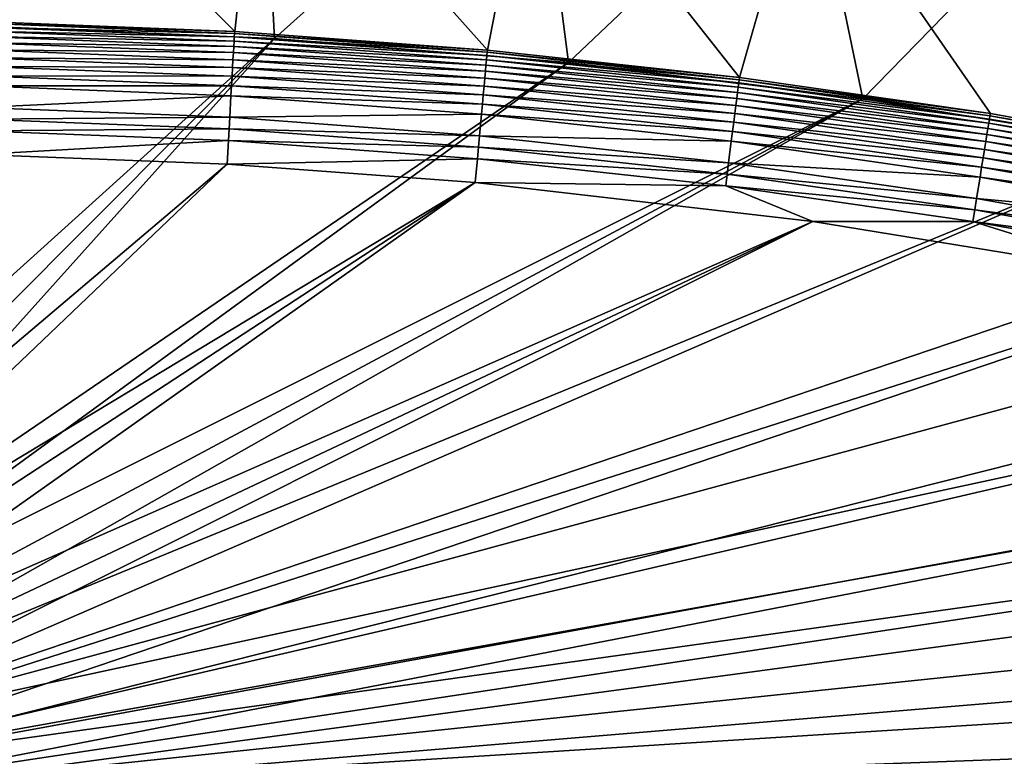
# Model space of a CAD drawing. Header units: metres. Extents: x -1501 to 0, y -1015 to 0.
# Tile 44 of 110: x -1117 to -897, y -260 to -95. Entities that reach past the tile are written whole.
import ezdxf

# ---------------------------------------------------------------- set-up
doc = ezdxf.new("R2010")
doc.units = ezdxf.units.M

msp = doc.modelspace()

# ---------------------------------------------------------------- linework, layer by layer
at = {"layer": 'None'}
for points in [[(-1124.226685, -40.271332, -3), (-1062.936401, -42.705982, -3), (-1125.44397, -96.89621, -406)], [(-1062.936401, -42.705982, -3), (-1060.012207, -99.620453, -406), (-1125.44397, -96.89621, -406)], [(-1125.421997, -95.874863, -377.175201), (-1068.877197, -98.073616, -377.175201), (-1124.282715, -42.87859)], [(-1068.877197, -98.073616, -377.175201), (-1063.192383, -45.303387), (-1124.282715, -42.87859)], [(-1062.936401, -42.705982, -3), (-1001.775391, -47.370544, -3), (-1060.012207, -99.620453, -406)], [(-1068.877197, -98.073616, -377.175201), (-1012.442932, -102.235199, -377.175201), (-1063.192383, -45.303387)], [(-1012.442932, -102.235199, -377.175201), (-1002.230469, -49.94701), (-1063.192383, -45.303387)], [(-1001.775391, -47.370544, -3), (-994.370544, -105.012535, -406), (-1060.012207, -99.620453, -406)], [(-1001.775391, -47.370544, -3), (-940.824768, -54.258831, -3), (-994.370544, -105.012535, -406)], [(-1012.442932, -102.235199, -377.175201), (-956.187256, -108.354591, -377.175201), (-1002.230469, -49.94701)], [(-956.187256, -108.354591, -377.175201), (-941.4776, -56.803322), (-1002.230469, -49.94701)], [(-940.824768, -54.258831, -3), (-928.658752, -113.104782, -406), (-994.370544, -105.012535, -406)], [(-940.824768, -54.258831, -3), (-880.165344, -63.36171, -3), (-928.658752, -113.104782, -406)], [(-956.187256, -108.354591, -377.175201), (-900.178101, -116.424416, -377.175201), (-941.4776, -56.803322)], [(-900.178101, -116.424416, -377.175201), (-844.483032, -126.434929, -377.175201), (-941.4776, -56.803322)], [(-941.4776, -56.803322), (-844.483032, -126.434929, -377.175201), (-881.01416, -65.863258)], [(-880.165344, -63.36171, -3), (-863.073975, -123.910141, -406), (-928.658752, -113.104782, -406)], [(-1125.428711, -96.186562, -378.988251), (-1125.44812, -97.088898, -382.386566), (-1068.932861, -98.564224, -379.803467)], [(-1068.877197, -98.073616, -377.175201), (-1125.421997, -95.874863, -377.175201), (-1125.428711, -96.186562, -378.988251)], [(-1068.932861, -98.564224, -379.803467), (-1068.877197, -98.073616, -377.175201), (-1125.428711, -96.186562, -378.988251)], [(-1060.012207, -99.620453, -406), (-1188.928345, -216.09111, -406), (-1125.44397, -96.89621, -406)], [(-1125.468628, -98.042793, -384.898315), (-1125.493896, -99.217369, -387.314301), (-1069.027222, -100.240532, -384.897552)], [(-1125.44812, -97.088898, -382.386566), (-1125.468628, -98.042793, -384.898315), (-1068.973633, -99.288857, -382.385681)], [(-1125.468628, -98.042793, -384.898315), (-1069.027222, -100.240532, -384.897552), (-1068.973633, -99.288857, -382.385681)], [(-1125.44812, -97.088898, -382.386566), (-1068.973633, -99.288857, -382.385681), (-1068.932861, -98.564224, -379.803467)], [(-1068.932861, -98.564224, -379.803467), (-1068.973633, -99.288857, -382.385681), (-1012.516785, -102.725082, -379.803467)], [(-1012.442932, -102.235199, -377.175201), (-1068.877197, -98.073616, -377.175201), (-1068.932861, -98.564224, -379.803467)], [(-1012.516785, -102.725082, -379.803467), (-1012.442932, -102.235199, -377.175201), (-1068.932861, -98.564224, -379.803467)], [(-1181.770264, -221.770325, -406), (-1188.928345, -216.09111, -406), (-1060.012207, -99.620453, -406)], [(-1176.091064, -228.928284, -406), (-1181.770264, -221.770325, -406), (-1060.012207, -99.620453, -406)], [(-1060.012207, -99.620453, -406), (-994.370544, -105.012535, -406), (-1176.091064, -228.928284, -406)], [(-1125.52356, -100.602478, -389.614227), (-1125.557617, -102.186386, -391.779541), (-1069.171021, -102.795181, -389.61441)], [(-1125.493896, -99.217369, -387.314301), (-1125.52356, -100.602478, -389.614227), (-1069.09314, -101.412064, -387.314758)], [(-1125.52356, -100.602478, -389.614227), (-1069.171021, -102.795181, -389.61441), (-1069.09314, -101.412064, -387.314758)], [(-1125.493896, -99.217369, -387.314301), (-1069.09314, -101.412064, -387.314758), (-1069.027222, -100.240532, -384.897552)], [(-1069.027222, -100.240532, -384.897552), (-1069.09314, -101.412064, -387.314758), (-1012.669312, -104.39711, -384.897552)], [(-1068.973633, -99.288857, -382.385681), (-1069.027222, -100.240532, -384.897552), (-1012.582703, -103.447868, -382.385681)], [(-1069.027222, -100.240532, -384.897552), (-1012.669312, -104.39711, -384.897552), (-1012.582703, -103.447868, -382.385681)], [(-1068.973633, -99.288857, -382.385681), (-1012.582703, -103.447868, -382.385681), (-1012.516785, -102.725082, -379.803467)], [(-1125.557617, -102.186386, -391.779541), (-1125.595703, -103.956543, -393.793762), (-1069.26001, -104.377335, -391.779236)], [(-1125.557617, -102.186386, -391.779541), (-1069.26001, -104.377335, -391.779236), (-1069.171021, -102.795181, -389.61441)], [(-1069.171021, -102.795181, -389.61441), (-1069.26001, -104.377335, -391.779236), (-1012.901733, -106.945221, -389.61441)], [(-1069.09314, -101.412064, -387.314758), (-1069.171021, -102.795181, -389.61441), (-1012.775879, -105.565636, -387.314758)], [(-1069.171021, -102.795181, -389.61441), (-1012.901733, -106.945221, -389.61441), (-1012.775879, -105.565636, -387.314758)], [(-1069.09314, -101.412064, -387.314758), (-1012.775879, -105.565636, -387.314758), (-1012.669312, -104.39711, -384.897552)], [(-1012.516785, -102.725082, -379.803467), (-1012.582703, -103.447868, -382.385681), (-956.264587, -108.842209, -379.803467)], [(-956.187256, -108.354591, -377.175201), (-1012.442932, -102.235199, -377.175201), (-1012.516785, -102.725082, -379.803467)], [(-956.264587, -108.842209, -379.803467), (-956.187256, -108.354591, -377.175201), (-1012.516785, -102.725082, -379.803467)], [(-994.370544, -105.012535, -406), (-1172.880127, -235.304947, -406), (-1176.091064, -228.928284, -406)], [(-994.370544, -105.012535, -406), (-928.658752, -113.104782, -406), (-1172.880127, -235.304947, -406)], [(-1125.595703, -103.956543, -393.793762), (-1125.637451, -105.898819, -395.641296), (-1069.359497, -106.144897, -393.793457)], [(-1125.595703, -103.956543, -393.793762), (-1069.359497, -106.144897, -393.793457), (-1069.26001, -104.377335, -391.779236)], [(-1069.26001, -104.377335, -391.779236), (-1069.359497, -106.144897, -393.793457), (-1013.045654, -108.523323, -391.779236)], [(-1069.26001, -104.377335, -391.779236), (-1013.045654, -108.523323, -391.779236), (-1012.901733, -106.945221, -389.61441)], [(-1012.669312, -104.39711, -384.897552), (-1012.775879, -105.565636, -387.314758), (-956.475098, -110.507927, -384.897552)], [(-1012.582703, -103.447868, -382.385681), (-1012.669312, -104.39711, -384.897552), (-956.355591, -109.562263, -382.385681)], [(-1012.669312, -104.39711, -384.897552), (-956.475098, -110.507927, -384.897552), (-956.355591, -109.562263, -382.385681)], [(-1012.582703, -103.447868, -382.385681), (-956.355591, -109.562263, -382.385681), (-956.264587, -108.842209, -379.803467)], [(-1125.637451, -105.898819, -395.641296), (-1125.682617, -107.998238, -397.307983), (-1069.468628, -108.084236, -395.641296)], [(-1125.637451, -105.898819, -395.641296), (-1069.468628, -108.084236, -395.641296), (-1069.359497, -106.144897, -393.793457)], [(-1069.359497, -106.144897, -393.793457), (-1069.468628, -108.084236, -395.641296), (-1013.206482, -110.286362, -393.793457)], [(-1069.359497, -106.144897, -393.793457), (-1013.206482, -110.286362, -393.793457), (-1013.045654, -108.523323, -391.779236)], [(-1012.901733, -106.945221, -389.61441), (-1013.045654, -108.523323, -391.779236), (-956.795959, -113.046425, -389.61441)], [(-1012.775879, -105.565636, -387.314758), (-1012.901733, -106.945221, -389.61441), (-956.622253, -111.67205, -387.314758)], [(-1012.901733, -106.945221, -389.61441), (-956.795959, -113.046425, -389.61441), (-956.622253, -111.67205, -387.314758)], [(-1012.775879, -105.565636, -387.314758), (-956.622253, -111.67205, -387.314758), (-956.475098, -110.507927, -384.897552)], [(-1125.682617, -107.998238, -397.307983), (-1125.730713, -110.23877, -398.780975), (-1069.58667, -110.181084, -397.307617)], [(-1125.682617, -107.998238, -397.307983), (-1069.58667, -110.181084, -397.307617), (-1069.468628, -108.084236, -395.641296)], [(-1069.468628, -108.084236, -395.641296), (-1069.58667, -110.181084, -397.307617), (-1013.382935, -112.220741, -395.641296)], [(-1069.468628, -108.084236, -395.641296), (-1013.382935, -112.220741, -395.641296), (-1013.206482, -110.286362, -393.793457)], [(-1013.045654, -108.523323, -391.779236), (-1013.206482, -110.286362, -393.793457), (-956.994629, -114.618576, -391.779236)], [(-1013.045654, -108.523323, -391.779236), (-956.994629, -114.618576, -391.779236), (-956.795959, -113.046425, -389.61441)], [(-956.355591, -109.562263, -382.385681), (-956.475098, -110.507927, -384.897552), (-900.372559, -117.62574, -382.385681)], [(-956.264587, -108.842209, -379.803467), (-956.355591, -109.562263, -382.385681), (-900.256592, -116.909286, -379.803467)], [(-956.355591, -109.562263, -382.385681), (-900.372559, -117.62574, -382.385681), (-900.256592, -116.909286, -379.803467)], [(-900.178101, -116.424416, -377.175201), (-956.187256, -108.354591, -377.175201), (-956.264587, -108.842209, -379.803467)], [(-900.256592, -116.909286, -379.803467), (-900.178101, -116.424416, -377.175201), (-956.264587, -108.842209, -379.803467)], [(-1125.730713, -110.23877, -398.780975), (-1125.834717, -115.072739, -401.100342), (-1069.712524, -112.418564, -398.780426)], [(-1125.730713, -110.23877, -398.780975), (-1069.712524, -112.418564, -398.780426), (-1069.58667, -110.181084, -397.307617)], [(-1069.58667, -110.181084, -397.307617), (-1069.712524, -112.418564, -398.780426), (-1013.57373, -114.312218, -397.307617)], [(-1069.58667, -110.181084, -397.307617), (-1013.57373, -114.312218, -397.307617), (-1013.382935, -112.220741, -395.641296)], [(-1013.206482, -110.286362, -393.793457), (-1013.382935, -112.220741, -395.641296), (-957.216614, -116.374962, -393.793457)], [(-1013.206482, -110.286362, -393.793457), (-957.216614, -116.374962, -393.793457), (-956.994629, -114.618576, -391.779236)], [(-956.622253, -111.67205, -387.314758), (-956.795959, -113.046425, -389.61441), (-900.712341, -119.724991, -387.314758)], [(-956.475098, -110.507927, -384.897552), (-956.622253, -111.67205, -387.314758), (-900.524841, -118.566681, -384.897552)], [(-956.622253, -111.67205, -387.314758), (-900.712341, -119.724991, -387.314758), (-900.524841, -118.566681, -384.897552)], [(-956.475098, -110.507927, -384.897552), (-900.524841, -118.566681, -384.897552), (-900.372559, -117.62574, -382.385681)], [(-928.658752, -113.104782, -406), (-1170.743774, -242.735291, -406), (-1172.880127, -235.304947, -406)], [(-1170.743774, -242.735291, -406), (-928.658752, -113.104782, -406), (-1170.077148, -250, -406)], [(-928.658752, -113.104782, -406), (-863.073975, -123.910141, -406), (-1170.077148, -250, -406)], [(-1125.834717, -115.072739, -401.100342), (-1069.984253, -117.245285, -401.100159), (-1069.712524, -112.418564, -398.780426)], [(-1069.712524, -112.418564, -398.780426), (-1069.984253, -117.245285, -401.100159), (-1013.777283, -116.543968, -398.780426)], [(-1069.712524, -112.418564, -398.780426), (-1013.777283, -116.543968, -398.780426), (-1013.57373, -114.312218, -397.307617)], [(-1013.382935, -112.220741, -395.641296), (-1013.57373, -114.312218, -397.307617), (-957.460144, -118.30204, -395.641296)], [(-1013.382935, -112.220741, -395.641296), (-957.460144, -118.30204, -395.641296), (-957.216614, -116.374962, -393.793457)], [(-956.795959, -113.046425, -389.61441), (-956.994629, -114.618576, -391.779236), (-900.933655, -121.092499, -389.61441)], [(-956.795959, -113.046425, -389.61441), (-900.933655, -121.092499, -389.61441), (-900.712341, -119.724991, -387.314758)], [(-1125.834717, -115.072739, -401.100342), (-1125.889648, -117.628143, -401.927521), (-1069.984253, -117.245285, -401.100159)], [(-1013.57373, -114.312218, -397.307617), (-1013.777283, -116.543968, -398.780426), (-957.72345, -120.385635, -397.307617)], [(-1013.57373, -114.312218, -397.307617), (-957.72345, -120.385635, -397.307617), (-957.460144, -118.30204, -395.641296)], [(-957.216614, -116.374962, -393.793457), (-957.460144, -118.30204, -395.641296), (-901.469727, -124.404419, -393.793457)], [(-956.994629, -114.618576, -391.779236), (-957.216614, -116.374962, -393.793457), (-901.186829, -122.656799, -391.779236)], [(-957.216614, -116.374962, -393.793457), (-901.469727, -124.404419, -393.793457), (-901.186829, -122.656799, -391.779236)], [(-956.994629, -114.618576, -391.779236), (-901.186829, -122.656799, -391.779236), (-900.933655, -121.092499, -389.61441)], [(-844.483032, -126.434929, -377.175201), (-900.178101, -116.424416, -377.175201), (-900.256592, -116.909286, -379.803467)], [(-1125.889648, -117.628143, -401.927521), (-1125.945923, -120.247627, -402.522797), (-1070.12793, -119.798225, -401.92572)], [(-1125.889648, -117.628143, -401.927521), (-1070.12793, -119.798225, -401.92572), (-1069.984253, -117.245285, -401.100159)], [(-1069.984253, -117.245285, -401.100159), (-1070.12793, -119.798225, -401.92572), (-1014.216431, -121.358337, -401.100159)], [(-1069.984253, -117.245285, -401.100159), (-1014.216431, -121.358337, -401.100159), (-1013.777283, -116.543968, -398.780426)], [(-1013.777283, -116.543968, -398.780426), (-1014.216431, -121.358337, -401.100159), (-958.004456, -122.608963, -398.780426)], [(-1013.777283, -116.543968, -398.780426), (-958.004456, -122.608963, -398.780426), (-957.72345, -120.385635, -397.307617)], [(-957.460144, -118.30204, -395.641296), (-957.72345, -120.385635, -397.307617), (-901.78009, -126.321877, -395.641296)], [(-957.460144, -118.30204, -395.641296), (-901.78009, -126.321877, -395.641296), (-901.469727, -124.404419, -393.793457)], [(-900.524841, -118.566681, -384.897552), (-900.712341, -119.724991, -387.314758), (-844.895935, -128.56546, -384.897552)], [(-900.372559, -117.62574, -382.385681), (-900.524841, -118.566681, -384.897552), (-844.710999, -127.630371, -382.385681)], [(-900.524841, -118.566681, -384.897552), (-844.895935, -128.56546, -384.897552), (-844.710999, -127.630371, -382.385681)], [(-900.256592, -116.909286, -379.803467), (-900.372559, -117.62574, -382.385681), (-844.570251, -126.918381, -379.803467)], [(-900.372559, -117.62574, -382.385681), (-844.710999, -127.630371, -382.385681), (-844.570251, -126.918381, -379.803467)], [(-844.570251, -126.918381, -379.803467), (-844.483032, -126.434929, -377.175201), (-900.256592, -116.909286, -379.803467)], [(-1125.945923, -120.247627, -402.522797), (-1126.060425, -125.576042, -403), (-1070.275146, -122.414169, -402.52005)], [(-1125.945923, -120.247627, -402.522797), (-1070.275146, -122.414169, -402.52005), (-1070.12793, -119.798225, -401.92572)], [(-1070.12793, -119.798225, -401.92572), (-1070.275146, -122.414169, -402.52005), (-1014.448669, -123.904739, -401.92572)], [(-1070.12793, -119.798225, -401.92572), (-1014.448669, -123.904739, -401.92572), (-1014.216431, -121.358337, -401.100159)], [(-957.72345, -120.385635, -397.307617), (-958.004456, -122.608963, -398.780426), (-902.115662, -128.395065, -397.307617)], [(-957.72345, -120.385635, -397.307617), (-902.115662, -128.395065, -397.307617), (-901.78009, -126.321877, -395.641296)], [(-900.712341, -119.724991, -387.314758), (-900.933655, -121.092499, -389.61441), (-845.123535, -129.716553, -387.314758)], [(-900.712341, -119.724991, -387.314758), (-845.123535, -129.716553, -387.314758), (-844.895935, -128.56546, -384.897552)], [(-1126.060425, -125.576042, -403), (-1070.573486, -127.7332, -403), (-1070.275146, -122.414169, -402.52005)], [(-1070.275146, -122.414169, -402.52005), (-1070.573486, -127.7332, -403), (-1014.686707, -126.513992, -402.52005)], [(-1070.275146, -122.414169, -402.52005), (-1014.686707, -126.513992, -402.52005), (-1014.448669, -123.904739, -401.92572)], [(-1014.216431, -121.358337, -401.100159), (-1014.448669, -123.904739, -401.92572), (-958.610596, -127.405167, -401.100159)], [(-1014.216431, -121.358337, -401.100159), (-958.610596, -127.405167, -401.100159), (-958.004456, -122.608963, -398.780426)], [(-958.004456, -122.608963, -398.780426), (-958.610596, -127.405167, -401.100159), (-902.473694, -130.607285, -398.780426)], [(-958.004456, -122.608963, -398.780426), (-902.473694, -130.607285, -398.780426), (-902.115662, -128.395065, -397.307617)], [(-901.186829, -122.656799, -391.779236), (-901.469727, -124.404419, -393.793457), (-845.699646, -132.630112, -391.779236)], [(-900.933655, -121.092499, -389.61441), (-901.186829, -122.656799, -391.779236), (-845.392273, -131.075546, -389.61441)], [(-901.186829, -122.656799, -391.779236), (-845.699646, -132.630112, -391.779236), (-845.392273, -131.075546, -389.61441)], [(-900.933655, -121.092499, -389.61441), (-845.392273, -131.075546, -389.61441), (-845.123535, -129.716553, -387.314758)], [(-1170.077148, -250, -406), (-863.073975, -123.910141, -406), (-1170.743774, -257.264709, -406)], [(-863.073975, -123.910141, -406), (-797.747375, -137.438324, -406), (-1170.743774, -257.264709, -406)], [(-1014.448669, -123.904739, -401.92572), (-1014.686707, -126.513992, -402.52005), (-958.931213, -129.941971, -401.92572)], [(-1014.448669, -123.904739, -401.92572), (-958.931213, -129.941971, -401.92572), (-958.610596, -127.405167, -401.100159)], [(-901.469727, -124.404419, -393.793457), (-901.78009, -126.321877, -395.641296), (-846.04303, -134.366837, -393.793457)], [(-901.469727, -124.404419, -393.793457), (-846.04303, -134.366837, -393.793457), (-845.699646, -132.630112, -391.779236)], [(-1070.573486, -127.7332, -403), (-1126.060425, -125.576042, -403), (-1182.995117, -222.995056, -403)], [(-1070.573486, -127.7332, -403), (-1015.17218, -131.817627, -403), (-1014.686707, -126.513992, -402.52005)], [(-1014.686707, -126.513992, -402.52005), (-1015.17218, -131.817627, -403), (-959.259705, -132.541382, -402.52005)], [(-1014.686707, -126.513992, -402.52005), (-959.259705, -132.541382, -402.52005), (-958.931213, -129.941971, -401.92572)], [(-958.610596, -127.405167, -401.100159), (-958.931213, -129.941971, -401.92572), (-903.246155, -135.379547, -401.100159)], [(-958.610596, -127.405167, -401.100159), (-903.246155, -135.379547, -401.100159), (-902.473694, -130.607285, -398.780426)], [(-901.78009, -126.321877, -395.641296), (-902.115662, -128.395065, -397.307617), (-846.419861, -136.272354, -395.641296)], [(-901.78009, -126.321877, -395.641296), (-846.419861, -136.272354, -395.641296), (-846.04303, -134.366837, -393.793457)], [(-1070.573486, -127.7332, -403), (-1182.995117, -222.995056, -403), (-1177.562988, -229.841339, -403)], [(-1015.17218, -131.817627, -403), (-1070.573486, -127.7332, -403), (-1177.562988, -229.841339, -403)], [(-902.115662, -128.395065, -397.307617), (-902.473694, -130.607285, -398.780426), (-846.827209, -138.332642, -397.307617)], [(-902.115662, -128.395065, -397.307617), (-846.827209, -138.332642, -397.307617), (-846.419861, -136.272354, -395.641296)], [(-1015.17218, -131.817627, -403), (-1177.562988, -229.841339, -403), (-1174.490601, -235.94249, -403)], [(-1172.446899, -243.050476, -403), (-1015.17218, -131.817627, -403), (-1174.490601, -235.94249, -403)], [(-939.834534, -140.495102, -403), (-1015.17218, -131.817627, -403), (-1172.446899, -243.050476, -403)], [(-1015.17218, -131.817627, -403), (-939.834534, -140.495102, -403), (-959.259705, -132.541382, -402.52005)], [(-958.931213, -129.941971, -401.92572), (-959.259705, -132.541382, -402.52005), (-903.654724, -137.903671, -401.92572)], [(-958.931213, -129.941971, -401.92572), (-903.654724, -137.903671, -401.92572), (-903.246155, -135.379547, -401.100159)], [(-902.473694, -130.607285, -398.780426), (-903.246155, -135.379547, -401.100159), (-847.261902, -140.531082, -398.780426)], [(-902.473694, -130.607285, -398.780426), (-847.261902, -140.531082, -398.780426), (-846.827209, -138.332642, -397.307617)], [(-959.259705, -132.541382, -402.52005), (-904.073364, -140.490097, -402.52005), (-903.654724, -137.903671, -401.92572)], [(-959.259705, -132.541382, -402.52005), (-939.834534, -140.495102, -403), (-904.073364, -140.490097, -402.52005)], [(-903.246155, -135.379547, -401.100159), (-903.654724, -137.903671, -401.92572), (-848.199707, -145.273621, -401.100159)], [(-903.246155, -135.379547, -401.100159), (-848.199707, -145.273621, -401.100159), (-847.261902, -140.531082, -398.780426)], [(-1170.743774, -257.264709, -406), (-797.747375, -137.438324, -406), (-1172.880127, -264.695038, -406)], [(-797.747375, -137.438324, -406), (-732.884949, -153.671341, -406), (-1172.880127, -264.695038, -406)], [(-903.654724, -137.903671, -401.92572), (-904.073364, -140.490097, -402.52005), (-848.695679, -147.782043, -401.92572)], [(-903.654724, -137.903671, -401.92572), (-848.695679, -147.782043, -401.92572), (-848.199707, -145.273621, -401.100159)], [(-864.993042, -152.734634, -403), (-939.834534, -140.495102, -403), (-1172.446899, -256.949524, -403)], [(-939.834534, -140.495102, -403), (-1171.809204, -250, -403), (-1172.446899, -256.949524, -403)], [(-1171.809204, -250, -403), (-939.834534, -140.495102, -403), (-1172.446899, -243.050476, -403)], [(-939.834534, -140.495102, -403), (-864.993042, -152.734634, -403), (-904.073364, -140.490097, -402.52005)], [(-904.073364, -140.490097, -402.52005), (-849.203918, -150.352356, -402.52005), (-848.695679, -147.782043, -401.92572)], [(-904.073364, -140.490097, -402.52005), (-864.993042, -152.734634, -403), (-849.203918, -150.352356, -402.52005)], [(-1172.880127, -264.695038, -406), (-732.884949, -153.671341, -406), (-668.619629, -172.593781, -406)], [(-1172.446899, -256.949524, -403), (-821.067383, -161.631119, -403), (-864.993042, -152.734634, -403)], [(-777.408325, -171.755096, -403), (-821.067383, -161.631119, -403), (-1172.446899, -256.949524, -403)], [(-1172.880127, -264.695038, -406), (-668.619629, -172.593781, -406), (-1176.091064, -271.071716, -406)], [(-668.619629, -172.593781, -406), (-605.147095, -194.159134, -406), (-1176.091064, -271.071716, -406)], [(-1174.490601, -264.057495, -403), (-729.207825, -184.446411, -403), (-777.408325, -171.755096, -403)], [(-1174.490601, -264.057495, -403), (-777.408325, -171.755096, -403), (-1172.446899, -256.949524, -403)], [(-688.716125, -196.364151, -403), (-729.207825, -184.446411, -403), (-1174.490601, -264.057495, -403)], [(-1176.091064, -271.071716, -406), (-605.147095, -194.159134, -406), (-542.608215, -218.322891, -406)], [(-635.930908, -213.669968, -403), (-688.716125, -196.364151, -403), (-1177.562988, -270.158661, -403)], [(-1177.562988, -270.158661, -403), (-688.716125, -196.364151, -403), (-1174.490601, -264.057495, -403)], [(-583.776184, -232.799683, -403), (-635.930908, -213.669968, -403), (-1177.562988, -270.158661, -403)], [(-542.608215, -218.322891, -406), (-481.171814, -245.016495, -406), (-1176.091064, -271.071716, -406)], [(-1177.562988, -270.158661, -403), (-532.852417, -253.500992, -403), (-583.776184, -232.799683, -403)], [(-481.171814, -245.016495, -406), (-420.990051, -274.161865, -406), (-1176.091064, -271.071716, -406)], [(-482.670319, -275.940369, -403), (-532.852417, -253.500992, -403), (-1177.562988, -270.158661, -403)]]:
    msp.add_3dface(points, dxfattribs=at)
at = {"layer": 'None01'}
for points in [[(-1420.450195, -116.977798, -410), (-953.507996, -712.491272, -410), (-1404.711548, -104.637085, -410)], [(-1420.450195, -116.977798, -430), (-1404.711548, -104.637085, -430), (-953.507996, -712.491272, -430)], [(-1404.711548, -104.637085, -410), (-953.507996, -712.491272, -410), (-937.769287, -700.150574, -410)], [(-937.769287, -700.150574, -410), (-937.769287, -700.150574, -430), (-1404.711548, -104.637085, -410)], [(-937.769287, -700.150574, -430), (-1404.711548, -104.637085, -430), (-1404.711548, -104.637085, -410)], [(-1404.711548, -104.637085, -430), (-937.769287, -700.150574, -430), (-953.507996, -712.491272, -430)], [(-953.507996, -712.491272, -410), (-1420.450195, -116.977798, -410), (-953.507996, -712.491272, -430)], [(-1420.450195, -116.977798, -410), (-1420.450195, -116.977798, -430), (-953.507996, -712.491272, -430)]]:
    msp.add_3dface(points, dxfattribs=at)

doc.saveas('drawing.dxf')
